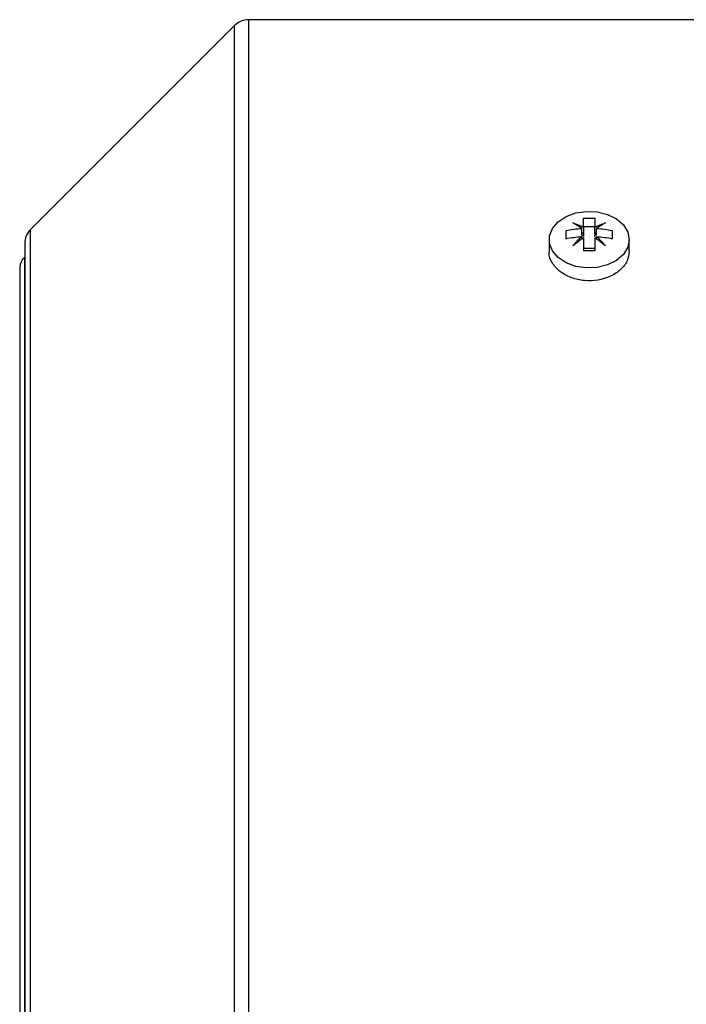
# Model space of a CAD drawing. Header units: millimetres. Extents: x -1087 to -132, y -334 to 655.
# Tile 4 of 63: x -1087 to -1020, y 86 to 184. Entities that reach past the tile are written whole.
import ezdxf

# ---------------------------------------------------------------- set-up
doc = ezdxf.new("R2010")
doc.units = ezdxf.units.MM

msp = doc.modelspace()

# ---------------------------------------------------------------- linework, layer by layer
at = {"color": 7, "linetype": 'Continuous', "lineweight": 25}
for p, q in [((-1065.325, 183.837), (-1085.654, 163.508)), ((-1065.325, 52.195), (-1065.325, 183.837)), ((-1018.739, 184.423), (-1063.911, 184.423)), ((-1063.911, 51.781), (-1063.911, 184.423)), ((-1085.654, 66.569), (-1085.654, 163.508)), ((-1030.734, 162.944), (-1030.734, 163.612)), ((-1030.564, 163.064), (-1030.734, 163.164)), ((-1029.414, 163.775), (-1030.564, 163.775)), ((-1030.564, 163.732), (-1030.564, 163.064)), ((-1030.564, 163.064), (-1030.564, 162.944)), ((-1029.414, 163.064), (-1029.414, 163.732)), ((-1029.245, 163.164), (-1029.414, 163.064)), ((-1029.414, 163.064), (-1029.414, 162.944)), ((-1029.245, 162.944), (-1029.245, 163.612)), ((-1086.239, 162.094), (-1086.239, 51.351)), ((-1033.989, 162.487), (-1033.989, 161.308)), ((-1030.734, 162.944), (-1030.564, 162.944)), ((-1030.734, 162.799), (-1030.734, 162.547)), ((-1030.564, 162.944), (-1030.564, 162.817)), ((-1029.245, 162.944), (-1029.414, 162.944)), ((-1029.414, 162.817), (-1029.414, 162.944)), ((-1029.245, 162.547), (-1029.245, 162.799)), ((-1025.989, 161.31), (-1025.989, 162.487)), ((-1029.414, 161.616), (-1030.564, 161.616)), ((-1086.241, 68.558), (-1086.241, 160.696)), ((-1086.739, 159.723), (-1086.739, 53.723))]:
    msp.add_line(p, q, dxfattribs=at)
at = {"color": 7, "linetype": 'Continuous', "lineweight": 25, "flags": 128}
msp.add_lwpolyline([(-1025.989, 162.487), (-1026.138, 161.724), (-1026.572, 161.017), (-1027.259, 160.42), (-1028.149, 159.976), (-1029.176, 159.718), (-1030.262, 159.665), (-1031.329, 159.822), (-1032.296, 160.176), (-1033.092, 160.702), (-1033.658, 161.36), (-1033.952, 162.102), (-1033.952, 162.872), (-1033.658, 163.614), (-1033.092, 164.272), (-1032.296, 164.798), (-1031.329, 165.152), (-1030.262, 165.309), (-1029.176, 165.256), (-1028.149, 164.998), (-1027.259, 164.554), (-1026.572, 163.956), (-1026.138, 163.25), (-1025.989, 162.487)], dxfattribs=at)
at = {"color": 7, "linetype": 'Continuous', "lineweight": 25}
for centre, radius, start, end in [((-1063.911, 182.423), 2, 90, 135), ((-1084.239, 162.094), 2, 135, 180), ((-1085.539, 159.723), 1.2, 125.80013, 180)]:
    msp.add_arc(centre, radius, start, end, dxfattribs=at)
for points in [[(-1031.616, 164.156), (-1031.272, 164.047), (-1030.921, 163.905), (-1030.564, 163.732)], [(-1030.734, 163.612), (-1031.033, 163.826), (-1031.327, 164.008), (-1031.616, 164.156)], [(-1030.564, 164.617), (-1030.181, 164.637), (-1029.798, 164.637), (-1029.414, 164.617)], [(-1030.564, 163.732), (-1030.564, 164.071), (-1030.564, 164.366), (-1030.564, 164.617)], [(-1029.414, 164.617), (-1029.414, 164.366), (-1029.414, 164.071), (-1029.414, 163.732)], [(-1029.414, 163.732), (-1029.058, 163.905), (-1028.707, 164.047), (-1028.363, 164.156)], [(-1028.363, 164.156), (-1028.652, 164.008), (-1028.946, 163.826), (-1029.245, 163.612)], [(-1032.289, 163.397), (-1031.781, 163.505), (-1031.262, 163.577), (-1030.734, 163.612)], [(-1032.289, 162.584), (-1032.289, 162.875), (-1032.289, 163.147), (-1032.289, 163.397)], [(-1029.245, 163.612), (-1028.716, 163.577), (-1028.198, 163.505), (-1027.689, 163.397)], [(-1027.689, 163.397), (-1027.689, 163.147), (-1027.689, 162.875), (-1027.689, 162.584)], [(-1032.289, 162.584), (-1031.781, 162.692), (-1031.262, 162.764), (-1030.734, 162.799)], [(-1031.616, 161.856), (-1031.327, 162.194), (-1031.033, 162.509), (-1030.734, 162.799)], [(-1030.564, 162.679), (-1030.921, 162.43), (-1031.272, 162.155), (-1031.616, 161.856)], [(-1030.564, 162.679), (-1030.564, 162.27), (-1030.564, 161.832), (-1030.564, 161.364)], [(-1029.414, 162.679), (-1029.414, 162.27), (-1029.414, 161.832), (-1029.414, 161.364)], [(-1028.363, 161.856), (-1028.707, 162.155), (-1029.058, 162.43), (-1029.414, 162.679)], [(-1029.245, 162.799), (-1028.946, 162.509), (-1028.652, 162.194), (-1028.363, 161.856)], [(-1029.245, 162.799), (-1028.716, 162.764), (-1028.198, 162.692), (-1027.689, 162.584)], [(-1029.414, 161.364), (-1029.798, 161.385), (-1030.181, 161.385), (-1030.564, 161.364)]]:
    msp.add_open_spline(points, degree=3, dxfattribs=at)
msp.add_open_spline([(-1025.989, 161.31), (-1026.034, 160.989), (-1026.122, 160.345), (-1026.811, 159.471), (-1027.825, 158.797), (-1029.093, 158.408), (-1030.459, 158.354), (-1031.77, 158.64), (-1032.889, 159.231), (-1033.65, 160.051), (-1034.012, 160.79), (-1033.954, 161.206), (-1033.94, 161.306)], degree=3, knots=[0, 0, 0, 0, 0.107318, 0.214631, 0.322045, 0.429502, 0.536827, 0.644028, 0.751293, 0.858716, 0.966167, 1, 1, 1, 1], dxfattribs=at)

doc.saveas('drawing.dxf')
